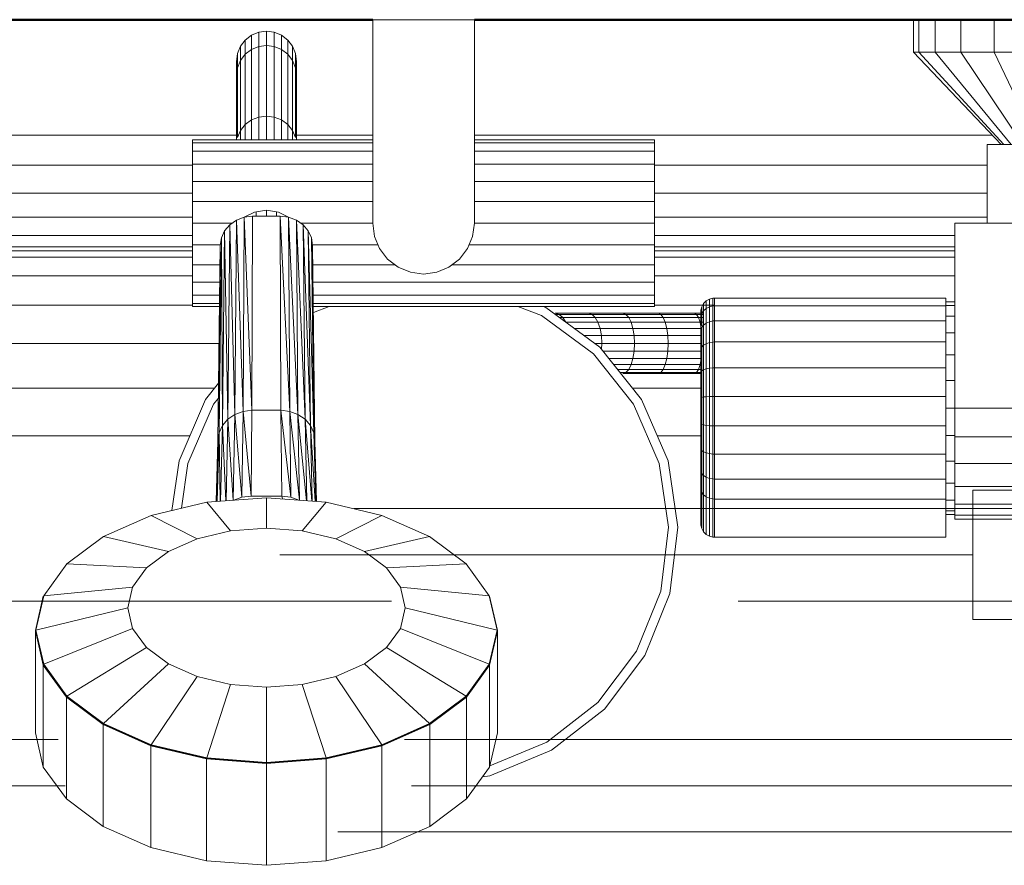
# Model space of a CAD drawing. Header units: millimetres. Extents: x 26623 to 48924, y 4737 to 39091.
# Tile 84 of 91: x 39600 to 39813, y 37325 to 37508. Entities that reach past the tile are written whole.
import ezdxf

# ---------------------------------------------------------------- set-up
doc = ezdxf.new("R2010")
doc.units = ezdxf.units.MM
doc.linetypes.add('ADSK_Штриховая_ш3 п1_5', pattern=[225, 150, -75])
for name, color, linetype, lineweight in [('A-DETL-____-MBND', 5, 'ADSK_Штриховая_ш3 п1_5', 20), ('A-PART-____-MCUT', 2, 'Continuous', 50), ('A-PART-____-OTLN', 2, 'Continuous', 20), ('A-WALL-____-MCUT', 113, 'Continuous', 50), ('A-WALL-____-OTLN', 113, 'Continuous', 20), ('M-EQPM-____-OTLN', 50, 'Continuous', 20)]:
    doc.layers.add(name, color=color, linetype=linetype, lineweight=lineweight)

# ---------------------------------------------------------------- blocks, each defined once
blk = doc.blocks.new('Прямая форма - Masonry Block - Structural-612305-В_Этаж 03_Водопровод')
at = {"layer": 'A-WALL-____-MCUT', "color": 9}
for p, q in [((3360, -400), (3453, -400)), ((3475, -400), (4080, -400))]:
    blk.add_line(p, q, dxfattribs=at)
blk = doc.blocks.new('Прямая форма - SW - 004-612307-В_Этаж 03_Водопровод')
blk.add_blockref('Прямая форма - Masonry Block - Structural-612305-В_Этаж 03_Водопровод', (0, 0))
blk = doc.blocks.new('Family - Masonry Block - Structural-612315-В_Этаж 03_Водопровод')
at = {"layer": 'A-PART-____-MCUT', "color": 9}
for p, q in [((3360, -400), (3453, -400)), ((3475, -400), (4080, -400))]:
    blk.add_line(p, q, dxfattribs=at)
blk = doc.blocks.new('Прямая форма - V line-612403-В_Этаж 03_Водопровод')
at = {"layer": 'M-EQPM-____-OTLN', "color": 253}
for p, q in [((-177, 450), (-155, 450)), ((-177, 450), (-177, 406)), ((-155, 450), (-155, 406)), ((-60, 450), (-60, 443)), ((-58.81, 450), (-58.81, 443)), ((-55.31, 450), (-55.31, 443)), ((-49.75, 450), (-49.75, 443)), ((-42.5, 450), (-42.5, 443)), ((-201.68, 447.28), (-200, 447.51)), ((-200, 447.51), (-198.32, 447.28)), ((-200, 447.51), (-200, 444.43)), ((-205.63, 444.25), (-204.6, 445.6)), ((-204.6, 445.6), (-203.25, 446.63)), ((-204.6, 442.53), (-204.6, 445.6)), ((-203.25, 446.63), (-201.68, 447.28)), ((-203.25, 446.63), (-203.25, 443.57)), ((-201.68, 447.28), (-201.68, 444.21)), ((-198.32, 444.21), (-198.32, 447.28)), ((-198.32, 447.28), (-196.75, 446.63)), ((-196.75, 443.57), (-196.75, 446.63)), ((-196.75, 446.63), (-195.4, 445.6)), ((-195.4, 445.6), (-194.37, 444.25)), ((-195.4, 442.53), (-195.4, 445.6)), ((-206.28, 442.68), (-205.63, 444.25)), ((-205.63, 441.19), (-205.63, 444.25)), ((-204.6, 442.53), (-203.25, 443.57)), ((-203.25, 443.57), (-201.68, 444.21)), ((-203.25, 443.57), (-203.25, 428.32)), ((-201.68, 444.21), (-200, 444.43)), ((-201.68, 444.21), (-201.68, 428.95)), ((-200, 444.43), (-198.32, 444.21)), ((-200, 444.43), (-200, 429.16)), ((-198.32, 428.95), (-198.32, 444.21)), ((-198.32, 444.21), (-196.75, 443.57)), ((-196.75, 428.32), (-196.75, 443.57)), ((-196.75, 443.57), (-195.4, 442.53)), ((-194.37, 444.25), (-193.72, 442.68)), ((-194.37, 441.19), (-194.37, 444.25)), ((-206.5, 441), (-206.28, 442.68)), ((-206.28, 439.63), (-206.28, 442.68)), ((-206.28, 439.63), (-205.63, 441.19)), ((-205.63, 441.19), (-204.6, 442.53)), ((-205.63, 426.03), (-205.63, 441.19)), ((-204.6, 427.33), (-204.6, 442.53)), ((-195.4, 442.53), (-194.37, 441.19)), ((-195.4, 427.33), (-195.4, 442.53)), ((-194.37, 441.19), (-193.72, 439.63)), ((-194.37, 426.03), (-194.37, 441.19)), ((-193.72, 442.68), (-193.5, 441)), ((-193.72, 439.63), (-193.72, 442.68)), ((-58.81, 443), (-60, 443)), ((-60, 443), (-41, 423)), ((-55.31, 443), (-58.81, 443)), ((-58.81, 443), (-40.45, 423)), ((-49.75, 443), (-55.31, 443)), ((-55.31, 443), (-38.86, 423)), ((-42.5, 443), (-49.75, 443)), ((-49.75, 443), (-36.31, 423)), ((-34.06, 443), (-42.5, 443)), ((-42.5, 443), (-33, 423)), ((-206.32, 439.63), (-206.5, 441)), ((-206.5, 441), (-206.5, 437.95)), ((-206.5, 437.95), (-206.5, 441)), ((-206.5, 437.95), (-206.28, 439.63)), ((-206.28, 424.52), (-206.28, 439.63)), ((-193.72, 439.63), (-193.5, 437.95)), ((-193.72, 424.52), (-193.72, 439.63)), ((-193.5, 441), (-193.68, 439.63)), ((-193.5, 441), (-193.5, 437.95)), ((-193.5, 437.95), (-193.5, 441)), ((-206.5, 424), (-206.5, 437.95)), ((-193.5, 424), (-193.5, 437.95)), ((-204.6, 427.33), (-203.25, 428.32)), ((-203.25, 428.32), (-201.68, 428.95)), ((-203.25, 428.32), (-203.25, 424)), ((-201.68, 428.95), (-200, 429.16)), ((-201.68, 428.95), (-201.68, 424)), ((-200, 429.16), (-198.32, 428.95)), ((-200, 429.16), (-200, 424)), ((-198.32, 424), (-198.32, 428.95)), ((-198.32, 428.95), (-196.75, 428.32)), ((-196.75, 424), (-196.75, 428.32)), ((-196.75, 428.32), (-195.4, 427.33)), ((-205.63, 426.03), (-204.6, 427.33)), ((-204.6, 427.33), (-204.6, 424)), ((-195.4, 427.33), (-194.37, 426.03)), ((-195.4, 427.33), (-195.4, 424)), ((-295, 425), (-206.5, 425)), ((-206.28, 424.52), (-205.63, 426.03)), ((-205.63, 426.03), (-205.63, 424)), ((-194.37, 426.03), (-193.72, 424.52)), ((-194.37, 426.03), (-194.37, 424)), ((-193.5, 425), (-177, 425)), ((-155, 425), (-42.9, 425)), ((-216, 424), (-177, 424)), ((-216, 424), (-216, 423.39)), ((-216, 423.39), (-177, 423.39)), ((-216, 423.39), (-216, 421.59)), ((-155, 424), (-116, 424)), ((-155, 423.39), (-116, 423.39)), ((-116, 424), (-116, 423.39)), ((-116, 423.39), (-116, 421.59)), ((-44, 423), (-34.5, 423)), ((-44, 406), (-44, 423)), ((-216, 421.59), (-216, 418.73)), ((-177, 421.59), (-216, 421.59)), ((-116, 421.59), (-155, 421.59)), ((-116, 421.59), (-116, 418.73)), ((-301.47, 418.53), (-216, 418.53)), ((-216, 418.73), (-177, 418.73)), ((-216, 418.73), (-216, 415)), ((-155, 418.73), (-116, 418.73)), ((-116, 418.73), (-116, 415)), ((-116, 418.53), (-44, 418.53)), ((-177, 415), (-216, 415)), ((-216, 415), (-216, 410.66)), ((-155, 415), (-116, 415)), ((-116, 415), (-116, 410.66)), ((-307.5, 412.5), (-216, 412.5)), ((-116, 412.5), (-44, 412.5)), ((-177, 410.66), (-216, 410.66)), ((-216, 410.66), (-216, 406)), ((-155, 410.66), (-116, 410.66)), ((-116, 410.66), (-116, 406)), ((-312.68, 407.32), (-216, 407.32)), ((-206.5, 406.67), (-204.81, 407.3)), ((-204.81, 407.3), (-206.5, 406.67)), ((-205.05, 365.3), (-204.81, 407.3)), ((-204.81, 407.3), (-205.05, 365.3)), ((-204.81, 407.33), (-202.59, 408.41)), ((-204.81, 407.3), (-203, 407.52)), ((-203, 407.52), (-204.81, 407.3)), ((-203.15, 365.53), (-204.81, 407.3)), ((-204.81, 407.3), (-203.15, 365.53)), ((-203.15, 365.53), (-203, 407.52)), ((-203, 407.52), (-203.15, 365.53)), ((-203, 407.52), (-197, 407.52)), ((-203, 407.52), (-197, 407.52)), ((-202.59, 408.41), (-200, 408.81)), ((-202.2, 407.52), (-202.2, 408.47)), ((-200, 408.81), (-197.41, 408.41)), ((-200, 407.52), (-200, 408.81)), ((-197.8, 407.52), (-197.8, 408.47)), ((-197.41, 408.41), (-195.19, 407.33)), ((-196.85, 365.53), (-197, 407.52)), ((-197, 407.52), (-195.19, 407.3)), ((-196.85, 365.53), (-197, 407.52)), ((-194.95, 365.3), (-197, 407.52)), ((-195.19, 407.3), (-197, 407.52)), ((-197, 407.52), (-194.95, 365.3)), ((-195.19, 407.3), (-193.5, 406.67)), ((-194.95, 365.3), (-195.19, 407.3)), ((-193.17, 364.64), (-195.19, 407.3)), ((-195.19, 407.3), (-194.95, 365.3)), ((-193.5, 406.67), (-195.19, 407.3)), ((-195.19, 407.3), (-193.17, 364.64)), ((-116, 407.32), (-44, 407.32)), ((-216, 406), (-207.46, 406)), ((-216, 401.34), (-216, 406)), ((-207.95, 405.66), (-209.06, 404.34)), ((-207.95, 405.66), (-209.06, 404.34)), ((-208.35, 363.6), (-207.95, 405.66)), ((-207.95, 405.66), (-208.35, 363.6)), ((-207.95, 405.66), (-206.5, 406.67)), ((-206.5, 406.67), (-207.95, 405.66)), ((-206.82, 364.64), (-207.95, 405.66)), ((-207.95, 405.66), (-206.82, 364.64)), ((-206.82, 364.64), (-206.5, 406.67)), ((-206.5, 406.67), (-206.82, 364.64)), ((-205.05, 365.3), (-206.5, 406.67)), ((-206.5, 406.67), (-205.05, 365.3)), ((-193.5, 406.67), (-192.05, 405.66)), ((-193.17, 364.64), (-193.5, 406.67)), ((-191.65, 363.6), (-193.5, 406.67)), ((-193.5, 406.67), (-193.17, 364.64)), ((-192.05, 405.66), (-193.5, 406.67)), ((-193.5, 406.67), (-191.65, 363.6)), ((-177, 406), (-192.54, 406)), ((-192.05, 405.66), (-190.94, 404.34)), ((-191.65, 363.6), (-192.05, 405.66)), ((-190.48, 362.23), (-192.05, 405.66)), ((-192.05, 405.66), (-191.65, 363.6)), ((-190.94, 404.34), (-192.05, 405.66)), ((-192.05, 405.66), (-190.48, 362.23)), ((-177, 406), (-176.63, 403.15)), ((-155.37, 403.15), (-155, 406)), ((-155, 406), (-116, 406)), ((-116, 406), (-116, 401.34)), ((151, 406), (-51, 406)), ((-51, 406), (-51, 366)), ((-316.65, 403.35), (-216, 403.35)), ((-209.76, 402.81), (-210.25, 360.64)), ((-210.25, 360.64), (-209.76, 402.81)), ((-209.76, 402.81), (-210, 401.17)), ((-209.76, 402.81), (-210, 401.17)), ((-209.76, 402.81), (-209.06, 404.34)), ((-209.06, 404.34), (-209.76, 402.81)), ((-209.52, 362.23), (-209.76, 402.81)), ((-209.76, 402.81), (-209.52, 362.23)), ((-209.52, 362.23), (-209.06, 404.34)), ((-209.06, 404.34), (-209.52, 362.23)), ((-208.35, 363.6), (-209.06, 404.34)), ((-209.06, 404.34), (-208.35, 363.6)), ((-190.94, 404.34), (-190.24, 402.81)), ((-190.48, 362.23), (-190.94, 404.34)), ((-189.75, 360.64), (-190.94, 404.34)), ((-190.94, 404.34), (-190.48, 362.23)), ((-190.24, 402.81), (-190.94, 404.34)), ((-190.94, 404.34), (-189.75, 360.64)), ((-190, 401.17), (-190.24, 402.81)), ((-189.75, 360.64), (-190.24, 402.81)), ((-189.5, 358.93), (-190.24, 402.81)), ((-190.24, 402.81), (-189.75, 360.64)), ((-190, 401.17), (-190.24, 402.81)), ((-190.24, 402.81), (-189.5, 358.93)), ((-176.63, 403.15), (-175.53, 400.5)), ((-156.47, 400.5), (-155.37, 403.15)), ((-116, 403.35), (-51, 403.35)), ((-216, 400.85), (-319.15, 400.85)), ((-216, 397), (-216, 401.34)), ((-216, 401.34), (-209.98, 401.34)), ((-210.5, 358.93), (-210, 401.17)), ((-210, 401.17), (-210.5, 358.93)), ((-210.25, 360.64), (-210, 401.17)), ((-210, 401.17), (-210.25, 360.64)), ((-190.02, 401.34), (-175.87, 401.34)), ((-189.5, 358.93), (-190, 401.17)), ((-190, 401.17), (-189.5, 358.93)), ((-116, 401.34), (-156.13, 401.34)), ((-116, 401.34), (-116, 397)), ((-51, 400.85), (-116, 400.85)), ((-321.36, 398.64), (-216, 398.64)), ((-216, 400), (-320, 400)), ((-175.53, 400.5), (-173.78, 398.22)), ((-158.22, 398.22), (-156.47, 400.5)), ((-51, 400), (-116, 400)), ((-116, 398.64), (-51, 398.64)), ((-216, 393.27), (-216, 397)), ((-216, 397), (-210.03, 397)), ((-189.95, 397), (-172.19, 397)), ((-173.78, 398.22), (-171.5, 396.47)), ((-171.5, 396.47), (-168.85, 395.37)), ((-163.15, 395.37), (-160.5, 396.47)), ((-160.5, 396.47), (-158.22, 398.22)), ((-116, 397), (-159.81, 397)), ((-116, 393.27), (-116, 397)), ((-325.36, 394.64), (-216, 394.64)), ((-168.85, 395.37), (-166, 395)), ((-166, 395), (-163.15, 395.37)), ((-116, 394.64), (-51, 394.64)), ((-216, 390.41), (-216, 393.27)), ((-210.05, 393.27), (-216, 393.27)), ((-116, 393.27), (-189.91, 393.27)), ((-116, 390.41), (-116, 393.27)), ((-216, 388.61), (-216, 390.41)), ((-210.07, 390.41), (-216, 390.41)), ((-116, 390.41), (-189.87, 390.41)), ((-116, 388.61), (-116, 390.41)), ((-216, 388.28), (-331.72, 388.28)), ((-216, 388), (-216, 388.61)), ((-210.08, 388.61), (-216, 388.61)), ((-210.08, 388), (-216, 388)), ((-116, 388.61), (-189.85, 388.61)), ((-116, 388), (-189.84, 388)), ((-186.39, 388), (-189.83, 386.67)), ((-140.47, 386.01), (-145.61, 388)), ((-140.13, 388), (-139.51, 387.76)), ((-116, 388), (-116, 388.61)), ((-103, 388.28), (-116, 388.28)), ((-105.97, 387.18), (-105.77, 387.94)), ((-105.97, 387.18), (-105.77, 387.94)), ((-105.77, 387.94), (-105.38, 388.61)), ((-105.77, 387.94), (-105.38, 388.61)), ((-105.77, 386.39), (-105.77, 387.94)), ((-105.77, 387.94), (-105.77, 386.39)), ((-105.38, 388.61), (-104.83, 389.17)), ((-105.38, 388.61), (-104.83, 389.17)), ((-105.38, 387.02), (-105.38, 388.61)), ((-105.38, 388.61), (-105.38, 387.02)), ((-104.83, 389.17), (-104.15, 389.56)), ((-104.83, 389.17), (-104.15, 389.56)), ((-104.83, 387.53), (-104.83, 389.17)), ((-104.83, 389.17), (-104.83, 387.53)), ((-104.83, 387.53), (-104.15, 387.9)), ((-104.15, 389.56), (-103.39, 389.76)), ((-104.15, 389.56), (-103.39, 389.76)), ((-104.15, 387.9), (-104.15, 389.56)), ((-104.15, 389.56), (-104.15, 387.9)), ((-104.15, 387.9), (-103.39, 388.09)), ((-104.15, 387.9), (-104.15, 384.69)), ((-103.39, 389.76), (-103, 389.79)), ((-103.39, 389.76), (-103, 389.79)), ((-103.39, 388.09), (-103.39, 389.76)), ((-103.39, 389.76), (-103.39, 388.09)), ((-103.39, 388.09), (-103, 388.11)), ((-103.39, 388.09), (-103, 388.11)), ((-103.39, 388.09), (-103.39, 384.85)), ((-103, 389.79), (-53, 389.79)), ((-103, 389.79), (-103, 388.11)), ((-103, 388.11), (-53, 388.11)), ((-103, 388.11), (-103, 384.87)), ((-53, 389.79), (-53, 388.11)), ((-53, 389), (-51, 389)), ((-53, 388.22), (-51, 388.22)), ((-53, 388.11), (-53, 384.87)), ((-129.24, 377.74), (-140.47, 386.01)), ((-139.51, 387.76), (-127.85, 379.18)), ((-130.29, 386.5), (-137.5, 386.5)), ((-137.5, 386.5), (-136.66, 386.28)), ((-137.5, 386.28), (-136.66, 386.28)), ((-136.66, 386.28), (-129.54, 386.28)), ((-136.66, 386.28), (-135.87, 385.63)), ((-122.84, 386.5), (-130.29, 386.5)), ((-130.29, 386.5), (-129.54, 386.28)), ((-129.54, 386.28), (-122.19, 386.28)), ((-129.54, 386.28), (-128.85, 385.63)), ((-115.18, 386.5), (-122.84, 386.5)), ((-122.84, 386.5), (-122.19, 386.28)), ((-122.19, 386.28), (-114.64, 386.28)), ((-122.19, 386.28), (-121.59, 385.63)), ((-107.35, 386.5), (-115.18, 386.5)), ((-115.18, 386.5), (-114.64, 386.28)), ((-114.64, 386.28), (-106.92, 386.28)), ((-114.64, 386.28), (-114.13, 385.63)), ((-105.38, 386.5), (-107.35, 386.5)), ((-107.35, 386.5), (-106.92, 386.28)), ((-106.92, 386.28), (-105.38, 386.28)), ((-106.92, 386.28), (-106.51, 385.63)), ((-106, 386.79), (-105.97, 387.18)), ((-106, 386.79), (-105.97, 387.18)), ((-106, 385.32), (-106, 386.79)), ((-106, 386.79), (-106, 385.32)), ((-106, 385.32), (-105.97, 385.68)), ((-106, 385.32), (-105.97, 385.68)), ((-105.97, 385.68), (-105.97, 387.18)), ((-105.97, 387.18), (-105.97, 385.68)), ((-105.97, 385.68), (-105.77, 386.39)), ((-105.97, 385.68), (-105.77, 386.39)), ((-105.97, 382.8), (-105.97, 385.68)), ((-105.97, 385.68), (-105.97, 382.8)), ((-105.77, 386.39), (-105.38, 387.02)), ((-105.77, 386.39), (-105.38, 387.02)), ((-105.77, 383.8), (-105.77, 386.39)), ((-105.77, 386.39), (-105.77, 383.8)), ((-105.38, 387.02), (-104.83, 387.53)), ((-105.38, 387.02), (-105.38, 383.94)), ((-104.83, 387.53), (-104.83, 384.38)), ((-53, 385.92), (-51, 385.92)), ((-136.62, 385.63), (-135.87, 385.63)), ((-135.87, 385.63), (-128.85, 385.63)), ((-135.87, 385.63), (-135.2, 384.6)), ((-135.2, 384.6), (-128.25, 384.6)), ((-128.85, 385.63), (-121.59, 385.63)), ((-128.85, 385.63), (-128.25, 384.6)), ((-128.25, 384.6), (-121.08, 384.6)), ((-128.25, 384.6), (-127.8, 383.25)), ((-121.59, 385.63), (-114.13, 385.63)), ((-121.59, 385.63), (-121.08, 384.6)), ((-121.08, 384.6), (-113.7, 384.6)), ((-121.08, 384.6), (-120.68, 383.25)), ((-114.13, 385.63), (-106.51, 385.63)), ((-114.13, 385.63), (-113.7, 384.6)), ((-113.7, 384.6), (-106.16, 384.6)), ((-113.7, 384.6), (-113.37, 383.25)), ((-106.51, 385.63), (-105.38, 385.63)), ((-106.51, 385.63), (-106.16, 384.6)), ((-106.16, 384.6), (-105.38, 384.6)), ((-106.16, 384.6), (-105.89, 383.25)), ((-106, 382.49), (-106, 385.32)), ((-106, 385.32), (-106, 382.49)), ((-105.77, 383.4), (-105.38, 383.94)), ((-105.38, 383.94), (-104.83, 384.38)), ((-105.38, 383.94), (-105.38, 379.6)), ((-104.83, 384.38), (-104.15, 384.69)), ((-104.83, 384.38), (-104.83, 379.93)), ((-104.15, 384.69), (-103.39, 384.85)), ((-104.15, 384.69), (-104.15, 380.17)), ((-103.39, 384.85), (-103, 384.87)), ((-103.39, 384.85), (-103.39, 380.29)), ((-103, 384.87), (-53, 384.87)), ((-103, 384.87), (-103, 380.3)), ((-53, 384.87), (-53, 380.3)), ((-133.38, 383.25), (-127.8, 383.25)), ((-131.25, 381.68), (-127.51, 381.68)), ((-127.8, 383.25), (-120.68, 383.25)), ((-127.8, 383.25), (-127.51, 381.68)), ((-127.51, 381.68), (-120.43, 381.68)), ((-127.51, 381.68), (-127.41, 380)), ((-120.68, 383.25), (-113.37, 383.25)), ((-120.68, 383.25), (-120.43, 381.68)), ((-120.43, 381.68), (-113.16, 381.68)), ((-120.43, 381.68), (-120.35, 380)), ((-113.37, 383.25), (-105.89, 383.25)), ((-113.37, 383.25), (-113.16, 381.68)), ((-113.16, 381.68), (-105.77, 381.68)), ((-113.16, 381.68), (-113.09, 380)), ((-106, 382.49), (-105.97, 382.8)), ((-106, 382.49), (-105.97, 382.8)), ((-106, 378.5), (-106, 382.49)), ((-106, 382.49), (-106, 378.5)), ((-105.97, 382.8), (-105.77, 383.4)), ((-105.97, 382.8), (-105.77, 383.4)), ((-105.97, 378.73), (-105.97, 382.8)), ((-105.97, 382.8), (-105.97, 378.73)), ((-105.89, 383.25), (-105.77, 382.1)), ((-105.77, 383.4), (-105.77, 379.19)), ((-53, 382.26), (-51, 382.26)), ((-210.25, 380), (-331.31, 380)), ((-128.97, 380), (-127.41, 380)), ((-127.41, 380), (-127.48, 378.72)), ((-127.41, 380), (-120.35, 380)), ((-120.35, 380), (-120.43, 378.32)), ((-120.35, 380), (-113.09, 380)), ((-113.09, 380), (-113.16, 378.32)), ((-113.09, 380), (-105.77, 380)), ((-105.77, 379.19), (-105.38, 379.6)), ((-105.38, 379.6), (-104.83, 379.93)), ((-105.38, 379.6), (-105.38, 374.29)), ((-104.83, 379.93), (-104.15, 380.17)), ((-104.83, 379.93), (-104.83, 374.5)), ((-104.15, 380.17), (-103.39, 380.29)), ((-104.15, 380.17), (-104.15, 374.64)), ((-103.39, 380.29), (-103, 380.3)), ((-103.39, 380.29), (-103.39, 374.71)), ((-103, 380.3), (-53, 380.3)), ((-103, 380.3), (-103, 374.72)), ((-53, 380.3), (-53, 374.72)), ((-120.55, 366.83), (-129.24, 377.74)), ((-127.85, 379.18), (-118.84, 367.86)), ((-127.17, 378.32), (-120.43, 378.32)), ((-120.43, 378.32), (-120.68, 376.75)), ((-120.43, 378.32), (-113.16, 378.32)), ((-113.16, 378.32), (-113.37, 376.75)), ((-113.16, 378.32), (-105.77, 378.32)), ((-106, 378.5), (-105.97, 378.73)), ((-106, 378.5), (-105.97, 378.73)), ((-106, 373.62), (-106, 378.5)), ((-106, 378.5), (-106, 373.62)), ((-105.97, 378.73), (-105.77, 379.19)), ((-105.97, 378.73), (-105.77, 379.19)), ((-105.97, 373.77), (-105.97, 378.73)), ((-105.97, 378.73), (-105.97, 373.77)), ((-105.77, 377.9), (-105.89, 376.75)), ((-105.77, 379.19), (-105.77, 374.04)), ((-53, 377.5), (-51, 377.5)), ((-125.92, 376.75), (-120.68, 376.75)), ((-124.85, 375.4), (-121.08, 375.4)), ((-121.08, 375.4), (-121.59, 374.37)), ((-120.68, 376.75), (-121.08, 375.4)), ((-121.08, 375.4), (-113.7, 375.4)), ((-120.68, 376.75), (-113.37, 376.75)), ((-113.7, 375.4), (-114.13, 374.37)), ((-113.37, 376.75), (-113.7, 375.4)), ((-113.7, 375.4), (-106.16, 375.4)), ((-113.37, 376.75), (-105.89, 376.75)), ((-106.16, 375.4), (-106.51, 374.37)), ((-105.89, 376.75), (-106.16, 375.4)), ((-124.02, 374.37), (-121.59, 374.37)), ((-123.51, 373.72), (-122.19, 373.72)), ((-122.19, 373.72), (-122.84, 373.5)), ((-122.84, 373.5), (-115.18, 373.5)), ((-121.59, 374.37), (-122.19, 373.72)), ((-122.19, 373.72), (-114.64, 373.72)), ((-121.59, 374.37), (-114.13, 374.37)), ((-114.64, 373.72), (-115.18, 373.5)), ((-115.18, 373.5), (-107.35, 373.5)), ((-114.13, 374.37), (-114.64, 373.72)), ((-114.64, 373.72), (-106.92, 373.72)), ((-114.13, 374.37), (-106.51, 374.37)), ((-106.92, 373.72), (-107.35, 373.5)), ((-107.35, 373.5), (-105.77, 373.5)), ((-106.51, 374.37), (-106.92, 373.72)), ((-106.92, 373.72), (-105.77, 373.72)), ((-106.51, 374.37), (-105.77, 374.37)), ((-106, 373.62), (-105.97, 373.77)), ((-106, 373.62), (-105.97, 373.77)), ((-106, 368.21), (-106, 373.62)), ((-106, 373.62), (-106, 368.21)), ((-105.97, 373.77), (-105.77, 374.04)), ((-105.97, 373.77), (-105.77, 374.04)), ((-105.97, 368.25), (-105.97, 373.77)), ((-105.97, 373.77), (-105.97, 368.25)), ((-105.77, 374.04), (-105.38, 374.29)), ((-105.77, 374.04), (-105.77, 368.33)), ((-105.38, 374.29), (-104.83, 374.5)), ((-105.38, 374.29), (-105.38, 368.41)), ((-104.83, 374.5), (-104.15, 374.64)), ((-104.83, 374.5), (-104.83, 368.46)), ((-104.15, 374.64), (-103.39, 374.71)), ((-104.15, 374.64), (-104.15, 368.51)), ((-103.39, 374.71), (-103, 374.72)), ((-103.39, 374.71), (-103.39, 368.53)), ((-103, 374.72), (-53, 374.72)), ((-103, 374.72), (-103, 368.53)), ((-53, 374.72), (-53, 368.53)), ((-213.16, 367.86), (-210.35, 371.38)), ((-53, 371.95), (-51, 371.95)), ((-211.17, 370.35), (-330.68, 370.35)), ((-105.77, 370.35), (-120.83, 370.35)), ((-218.91, 354.58), (-213.16, 367.86)), ((-211.45, 366.83), (-216.99, 354.03)), ((-210.39, 368.15), (-211.45, 366.83)), ((-115.01, 354.03), (-120.55, 366.83)), ((-118.84, 367.86), (-113.09, 354.58)), ((-106, 368.21), (-105.97, 368.25)), ((-106, 368.21), (-105.97, 368.25)), ((-106, 362.64), (-106, 368.21)), ((-106, 368.21), (-106, 362.64)), ((-105.97, 368.25), (-105.77, 368.33)), ((-105.97, 368.25), (-105.77, 368.33)), ((-105.97, 362.58), (-105.97, 368.25)), ((-105.97, 368.25), (-105.97, 362.58)), ((-105.77, 368.33), (-105.38, 368.41)), ((-105.77, 368.33), (-105.77, 362.46)), ((-105.38, 368.41), (-104.83, 368.46)), ((-105.38, 368.41), (-105.38, 362.35)), ((-104.83, 368.46), (-104.15, 368.51)), ((-104.83, 368.46), (-104.83, 362.26)), ((-104.15, 368.51), (-103.39, 368.53)), ((-104.15, 368.51), (-104.15, 362.2)), ((-103.39, 368.53), (-103, 368.53)), ((-103.39, 368.53), (-103.39, 362.16)), ((-103, 368.53), (-53, 368.53)), ((-103, 368.53), (-103, 362.16)), ((-53, 368.53), (-53, 362.16)), ((-206.82, 364.64), (-208.35, 363.6)), ((-208.35, 363.6), (-206.82, 364.64)), ((-207.17, 346.07), (-206.82, 364.64)), ((-206.82, 364.64), (-207.17, 346.07)), ((-205.05, 365.3), (-206.82, 364.64)), ((-206.82, 364.64), (-205.05, 365.3)), ((-205.3, 346.71), (-206.82, 364.64)), ((-206.82, 364.64), (-205.3, 346.71)), ((-205.3, 346.71), (-205.05, 365.3)), ((-205.05, 365.3), (-205.3, 346.71)), ((-203.15, 365.53), (-205.05, 365.3)), ((-205.05, 365.3), (-203.15, 365.53)), ((-203.31, 346.94), (-205.05, 365.3)), ((-205.05, 365.3), (-203.31, 346.94)), ((-203.31, 346.94), (-203.15, 365.53)), ((-203.15, 365.53), (-203.31, 346.94)), ((-203.15, 365.53), (-196.85, 365.53)), ((-203.15, 365.53), (-196.85, 365.53)), ((-196.69, 346.94), (-196.85, 365.53)), ((-196.69, 346.94), (-196.85, 365.53)), ((-194.7, 346.71), (-196.85, 365.53)), ((-194.95, 365.3), (-196.85, 365.53)), ((-196.85, 365.53), (-194.7, 346.71)), ((-196.85, 365.53), (-194.95, 365.3)), ((-194.7, 346.71), (-194.95, 365.3)), ((-192.84, 346.08), (-194.95, 365.3)), ((-193.17, 364.64), (-194.95, 365.3)), ((-194.95, 365.3), (-192.84, 346.08)), ((-194.95, 365.3), (-194.7, 346.71)), ((-194.95, 365.3), (-193.17, 364.64)), ((-192.83, 346.07), (-193.17, 364.64)), ((-191.33, 345.96), (-193.17, 364.64)), ((-191.65, 363.6), (-193.17, 364.64)), ((-193.17, 364.64), (-191.33, 345.96)), ((-193.17, 364.64), (-192.83, 346.07)), ((-193.17, 364.64), (-191.65, 363.6)), ((-53, 366), (-51, 366)), ((-51, 366), (151, 366)), ((-51, 359.79), (-51, 366)), ((-208.35, 363.6), (-209.52, 362.23)), ((-209.52, 362.23), (-208.35, 363.6)), ((-208.74, 345.96), (-208.35, 363.6)), ((-208.35, 363.6), (-208.74, 345.96)), ((-207.17, 346.07), (-208.35, 363.6)), ((-208.35, 363.6), (-207.17, 346.07)), ((-191.26, 345.96), (-191.65, 363.6)), ((-190.2, 345.88), (-191.65, 363.6)), ((-190.48, 362.23), (-191.65, 363.6)), ((-191.65, 363.6), (-190.2, 345.88)), ((-191.65, 363.6), (-191.26, 345.96)), ((-191.65, 363.6), (-190.48, 362.23)), ((-105.97, 362.58), (-106, 362.64)), ((-106, 362.64), (-106, 357.31)), ((-106, 357.31), (-106, 362.64)), ((-106, 362.64), (-105.97, 362.58)), ((-105.77, 362.46), (-105.97, 362.58)), ((-105.97, 362.58), (-105.97, 357.15)), ((-105.97, 357.15), (-105.97, 362.58)), ((-105.97, 362.58), (-105.77, 362.46)), ((-105.38, 362.35), (-105.77, 362.46)), ((-105.77, 362.46), (-105.77, 356.83)), ((-104.83, 362.26), (-105.38, 362.35)), ((-105.38, 362.35), (-105.38, 356.55)), ((-104.15, 362.2), (-104.83, 362.26)), ((-104.83, 362.26), (-104.83, 356.32)), ((-210.25, 360.64), (-210.66, 345.81)), ((-210.66, 345.81), (-210.25, 360.64)), ((-210.25, 360.64), (-210.5, 358.93)), ((-210.5, 358.93), (-210.25, 360.64)), ((-210.03, 345.86), (-210.25, 360.64)), ((-210.25, 360.64), (-210.03, 345.86)), ((-209.52, 362.23), (-210.24, 360.67)), ((-210.24, 360.67), (-209.52, 362.23)), ((-209.93, 345.87), (-209.52, 362.23)), ((-209.52, 362.23), (-209.93, 345.87)), ((-208.81, 345.95), (-209.52, 362.23)), ((-209.52, 362.23), (-208.81, 345.95)), ((-190.07, 345.87), (-190.48, 362.23)), ((-189.48, 345.82), (-190.48, 362.23)), ((-189.76, 360.67), (-190.48, 362.23)), ((-190.48, 362.23), (-189.48, 345.82)), ((-190.48, 362.23), (-190.07, 345.87)), ((-190.48, 362.23), (-189.76, 360.67)), ((-189.34, 345.81), (-189.75, 360.64)), ((-189.19, 345.8), (-189.75, 360.64)), ((-189.5, 358.93), (-189.75, 360.64)), ((-189.75, 360.64), (-189.19, 345.8)), ((-189.75, 360.64), (-189.34, 345.81)), ((-189.75, 360.64), (-189.5, 358.93)), ((-103.39, 362.16), (-104.15, 362.2)), ((-104.15, 362.2), (-104.15, 356.15)), ((-103, 362.16), (-103.39, 362.16)), ((-103.39, 362.16), (-103.39, 356.07)), ((-53, 362.16), (-103, 362.16)), ((-103, 362.16), (-103, 356.06)), ((-53, 362.16), (-53, 356.06)), ((-216.56, 360), (-330, 360)), ((-216.56, 360), (-330, 360)), ((-210.87, 345.8), (-210.5, 358.93)), ((-210.5, 358.93), (-210.87, 345.8)), ((-210.7, 345.81), (-210.5, 358.93)), ((-210.5, 358.93), (-210.7, 345.81)), ((-189.13, 345.8), (-189.5, 358.93)), ((-189.5, 358.93), (-189.13, 345.8)), ((-105.77, 360), (-115.44, 360)), ((-105.77, 360), (-115.44, 360)), ((-53, 360.05), (-51, 360.05)), ((-51, 354), (-51, 359.79)), ((-51, 359.79), (151, 359.79)), ((-106, 357.31), (-105.97, 357.15)), ((-106, 357.31), (-106, 352.59)), ((-106, 352.59), (-106, 357.31)), ((-106, 357.31), (-105.97, 357.15)), ((-105.97, 357.15), (-105.77, 356.83)), ((-105.97, 357.15), (-105.97, 352.34)), ((-105.97, 352.34), (-105.97, 357.15)), ((-105.97, 357.15), (-105.77, 356.83)), ((-105.77, 356.83), (-105.38, 356.55)), ((-105.77, 356.83), (-105.77, 351.85)), ((-105.38, 356.55), (-104.83, 356.32)), ((-105.38, 356.55), (-105.38, 351.41)), ((-104.83, 356.32), (-104.15, 356.15)), ((-104.83, 356.32), (-104.83, 351.06)), ((-104.15, 356.15), (-103.39, 356.07)), ((-104.15, 356.15), (-104.15, 350.8)), ((-103.39, 356.07), (-103, 356.06)), ((-103.39, 356.07), (-103.39, 350.67)), ((-103, 356.06), (-53, 356.06)), ((-103, 356.06), (-103, 350.66)), ((-53, 356.06), (-53, 350.66)), ((-220.47, 343.85), (-218.91, 354.58)), ((-216.99, 354.03), (-218.4, 344.34)), ((-113, 340.23), (-115.01, 354.03)), ((-113.09, 354.58), (-111, 340.25)), ((-53, 354.5), (-51, 354.5)), ((-51, 349.03), (-51, 354)), ((151, 354), (-51, 354)), ((-106, 352.59), (-105.97, 352.34)), ((-106, 352.59), (-106, 348.68)), ((-106, 348.68), (-106, 352.59)), ((-106, 352.59), (-105.97, 352.34)), ((-105.97, 352.34), (-105.77, 351.85)), ((-105.97, 352.34), (-105.97, 348.38)), ((-105.97, 348.38), (-105.97, 352.34)), ((-105.97, 352.34), (-105.77, 351.85)), ((-105.77, 351.85), (-105.38, 351.41)), ((-105.77, 351.85), (-105.77, 347.79)), ((-105.38, 351.41), (-104.83, 351.06)), ((-105.38, 351.41), (-105.38, 347.26)), ((-104.83, 351.06), (-104.15, 350.8)), ((-104.83, 351.06), (-104.83, 346.82)), ((-104.15, 350.8), (-103.39, 350.67)), ((-104.15, 350.8), (-104.15, 346.52)), ((-103.39, 350.67), (-103, 350.66)), ((-103.39, 350.67), (-103.39, 346.36)), ((-103, 350.66), (-53, 350.66)), ((-103, 350.66), (-103, 346.34)), ((-53, 350.66), (-53, 346.34)), ((-53, 349.74), (-51, 349.74)), ((-106, 348.68), (-105.97, 348.38)), ((-106, 348.68), (-105.97, 348.38)), ((-105.97, 348.38), (-105.77, 347.79)), ((-105.97, 348.38), (-105.97, 340.69)), ((-105.77, 347.79), (-105.38, 347.26)), ((-105.77, 347.79), (-105.77, 339.93)), ((-51, 345.22), (-51, 349.03)), ((151, 349.03), (-51, 349.03)), ((-212.92, 345.64), (-224.95, 342.78)), ((-212.92, 345.64), (-224.95, 342.78)), ((-200, 346.62), (-212.92, 345.64)), ((-200, 346.62), (-212.92, 345.64)), ((-207.76, 339.45), (-212.92, 345.64)), ((-207.76, 339.45), (-212.92, 345.64)), ((-205.3, 346.71), (-207.04, 346.08)), ((-207.04, 346.08), (-205.3, 346.71)), ((-203.31, 346.94), (-205.3, 346.71)), ((-205.3, 346.71), (-203.31, 346.94)), ((-196.69, 346.94), (-203.31, 346.94)), ((-203.31, 346.94), (-196.69, 346.94)), ((-187.08, 345.64), (-200, 346.62)), ((-200, 340.03), (-200, 346.62)), ((-187.08, 345.64), (-200, 346.62)), ((-200, 340.03), (-200, 346.62)), ((-194.7, 346.71), (-196.69, 346.94)), ((-196.69, 346.94), (-196.55, 346.36)), ((-196.55, 346.36), (-196.69, 346.94)), ((-196.69, 346.94), (-194.7, 346.71)), ((-192.96, 346.08), (-194.7, 346.71)), ((-194.7, 346.71), (-192.96, 346.08)), ((-192.24, 339.45), (-187.08, 345.64)), ((-192.24, 339.45), (-187.08, 345.64)), ((-175.05, 342.78), (-187.08, 345.64)), ((-175.05, 342.78), (-187.08, 345.64)), ((-105.38, 347.26), (-104.83, 346.82)), ((-105.38, 347.26), (-105.38, 339.25)), ((-104.83, 346.82), (-104.15, 346.52)), ((-104.83, 346.82), (-104.83, 338.7)), ((-104.15, 346.52), (-103.39, 346.36)), ((-104.15, 346.52), (-104.15, 338.31)), ((-103.39, 346.36), (-103, 346.34)), ((-103.39, 346.36), (-103.39, 338.11)), ((-103, 346.34), (-53, 346.34)), ((-103, 346.34), (-103, 338.08)), ((-53, 346.34), (-53, 338.08)), ((-53, 346.08), (-51, 346.08)), ((-51, 342.82), (-51, 345.22)), ((151, 345.22), (-51, 345.22)), ((-53, 343.78), (-51, 343.78)), ((-224.95, 342.78), (-235.28, 338.23)), ((-224.95, 342.78), (-235.28, 338.23)), ((-215, 337.73), (-224.95, 342.78)), ((-215, 337.73), (-224.95, 342.78)), ((-185, 337.73), (-175.05, 342.78)), ((-185, 337.73), (-175.05, 342.78)), ((-164.72, 338.23), (-175.05, 342.78)), ((-164.72, 338.23), (-175.05, 342.78)), ((-53, 343), (-51, 343)), ((-51, 342), (-51, 342.82)), ((151, 342.82), (-51, 342.82)), ((151, 342), (-51, 342)), ((-207.76, 339.45), (-215, 337.73)), ((-215, 337.73), (-207.76, 339.45)), ((-200, 340.03), (-207.76, 339.45)), ((-200, 340.03), (-207.76, 339.45)), ((-192.24, 339.45), (-200, 340.03)), ((-192.24, 339.45), (-200, 340.03)), ((-185, 337.73), (-192.24, 339.45)), ((-185, 337.73), (-192.24, 339.45)), ((-114.66, 326.38), (-113, 340.23)), ((-111, 340.25), (-112.73, 325.88)), ((-105.97, 340.69), (-105.77, 339.93)), ((-105.77, 339.93), (-105.38, 339.25)), ((-105.38, 339.25), (-104.83, 338.7)), ((-235.28, 338.23), (-243.21, 332.31)), ((-235.28, 338.23), (-243.21, 332.31)), ((-221.21, 334.99), (-235.28, 338.23)), ((-221.21, 334.99), (-235.28, 338.23)), ((-221.21, 334.99), (-215, 337.73)), ((-215, 337.73), (-221.21, 334.99)), ((-178.79, 334.99), (-185, 337.73)), ((-178.79, 334.99), (-185, 337.73)), ((-178.79, 334.99), (-164.72, 338.23)), ((-178.79, 334.99), (-164.72, 338.23)), ((-156.79, 332.31), (-164.72, 338.23)), ((-156.79, 332.31), (-164.72, 338.23)), ((-104.83, 338.7), (-104.15, 338.31)), ((-104.15, 338.31), (-103.39, 338.11)), ((-103.39, 338.11), (-103, 338.08)), ((-103, 338.08), (-53, 338.08)), ((-225.98, 331.43), (-221.21, 334.99)), ((-221.21, 334.99), (-225.98, 331.43)), ((-174.02, 331.43), (-178.79, 334.99)), ((-174.02, 331.43), (-178.79, 334.99)), ((-243.21, 332.31), (-248.2, 325.4)), ((-243.21, 332.31), (-248.2, 325.4)), ((-225.98, 331.43), (-243.21, 332.31)), ((-225.98, 331.43), (-243.21, 332.31)), ((-228.98, 327.28), (-225.98, 331.43)), ((-225.98, 331.43), (-228.98, 327.28)), ((-174.02, 331.43), (-156.79, 332.31)), ((-174.02, 331.43), (-156.79, 332.31)), ((-171.02, 327.28), (-174.02, 331.43)), ((-171.02, 327.28), (-174.02, 331.43)), ((-151.8, 325.4), (-156.79, 332.31)), ((-151.8, 325.4), (-156.79, 332.31)), ((-228.98, 327.28), (-248.2, 325.4)), ((-228.98, 327.28), (-248.2, 325.4)), ((-230, 322.83), (-228.98, 327.28)), ((-228.98, 327.28), (-230, 322.83)), ((-170, 322.83), (-171.02, 327.28)), ((-170, 322.83), (-171.02, 327.28)), ((-171.02, 327.28), (-151.8, 325.4)), ((-171.02, 327.28), (-151.8, 325.4)), ((-119.88, 313.45), (-114.66, 326.38)), ((-248.3, 325.34), (-250, 317.91)), ((-248.3, 325.34), (-250, 317.91)), ((-248.2, 325.4), (-249.9, 317.99)), ((-248.2, 325.4), (-249.9, 317.99)), ((-248.3, 325.34), (-248.3, 325.25)), ((-248.3, 325.25), (-248.3, 325.34)), ((-150.1, 317.99), (-151.8, 325.4)), ((-150.1, 317.99), (-151.8, 325.4)), ((-151.7, 325.34), (-151.7, 325.25)), ((-151.7, 325.25), (-151.7, 325.34)), ((-150, 317.91), (-151.7, 325.34)), ((-150, 317.91), (-151.7, 325.34)), ((-112.73, 325.88), (-118.14, 312.46)), ((-230, 322.83), (-249.9, 317.99)), ((-230, 322.83), (-249.9, 317.99)), ((-228.98, 318.37), (-230, 322.83)), ((-230, 322.83), (-228.98, 318.37)), ((-170, 322.83), (-171.02, 318.37)), ((-171.02, 318.37), (-170, 322.83)), ((-170, 322.83), (-150.1, 317.99)), ((-170, 322.83), (-150.1, 317.99)), ((-249.9, 317.99), (-250, 317.91)), ((-249.9, 317.99), (-250, 317.91)), ((-250, 317.83), (-250, 317.91)), ((-250, 317.91), (-248.3, 310.49)), ((-250, 317.91), (-250, 317.83)), ((-250, 317.91), (-248.3, 310.49)), ((-250, 317.83), (-250, 295.8)), ((-250, 317.83), (-250, 295.8)), ((-250, 317.83), (-248.3, 310.41)), ((-250, 317.83), (-248.3, 310.41)), ((-249.9, 317.99), (-248.2, 310.59)), ((-249.9, 317.99), (-248.2, 310.59)), ((-228.98, 318.37), (-248.2, 310.59)), ((-228.98, 318.37), (-248.2, 310.59)), ((-225.98, 314.22), (-228.98, 318.37)), ((-228.98, 318.37), (-225.98, 314.22)), ((-171.02, 318.37), (-174.02, 314.22)), ((-174.02, 314.22), (-171.02, 318.37)), ((-171.02, 318.37), (-151.8, 310.59)), ((-171.02, 318.37), (-151.8, 310.59)), ((-151.8, 310.59), (-150.1, 317.99)), ((-151.8, 310.59), (-150.1, 317.99)), ((-151.7, 310.49), (-150, 317.91)), ((-151.7, 310.49), (-150, 317.91)), ((-151.7, 310.41), (-150, 317.83)), ((-151.7, 310.41), (-150, 317.83)), ((-150.1, 317.99), (-150, 317.91)), ((-150.1, 317.99), (-150, 317.91)), ((-150, 317.83), (-150, 317.91)), ((-150, 317.91), (-150, 317.83)), ((-150, 317.83), (-150, 295.8)), ((-150, 317.83), (-150, 295.8)), ((-225.98, 314.22), (-243.21, 303.68)), ((-225.98, 314.22), (-243.21, 303.68)), ((-225.98, 314.22), (-221.21, 310.66)), ((-225.98, 314.22), (-221.21, 310.66)), ((-174.02, 314.22), (-178.79, 310.66)), ((-178.79, 310.66), (-174.02, 314.22)), ((-174.02, 314.22), (-156.79, 303.68)), ((-174.02, 314.22), (-156.79, 303.68)), ((-128.29, 302.32), (-119.88, 313.45)), ((-118.14, 312.46), (-126.86, 300.91)), ((-248.3, 311.01), (-248.3, 310.41)), ((-248.3, 311.01), (-248.3, 310.41)), ((-248.2, 310.59), (-248.3, 310.49)), ((-248.2, 310.59), (-248.3, 310.49)), ((-248.3, 310.49), (-243.3, 303.57)), ((-248.3, 310.49), (-248.3, 310.41)), ((-248.3, 310.49), (-243.3, 303.57)), ((-248.3, 310.49), (-248.3, 310.41)), ((-248.3, 310.41), (-248.3, 288.37)), ((-248.3, 310.41), (-243.3, 303.49)), ((-248.3, 310.41), (-248.3, 288.37)), ((-248.3, 310.41), (-243.3, 303.49)), ((-248.2, 310.59), (-243.21, 303.68)), ((-248.2, 310.59), (-243.21, 303.68)), ((-221.21, 310.66), (-235.28, 297.76)), ((-221.21, 310.66), (-235.28, 297.76)), ((-221.21, 310.66), (-215, 307.93)), ((-221.21, 310.66), (-215, 307.93)), ((-178.79, 310.66), (-185, 307.93)), ((-185, 307.93), (-178.79, 310.66)), ((-178.79, 310.66), (-164.72, 297.76)), ((-178.79, 310.66), (-164.72, 297.76)), ((-156.79, 303.68), (-151.8, 310.59)), ((-156.79, 303.68), (-151.8, 310.59)), ((-156.7, 303.57), (-151.7, 310.49)), ((-156.7, 303.57), (-151.7, 310.49)), ((-156.7, 303.49), (-151.7, 310.41)), ((-156.7, 303.49), (-151.7, 310.41)), ((-151.8, 310.59), (-151.7, 310.49)), ((-151.8, 310.59), (-151.7, 310.49)), ((-151.7, 311.01), (-151.7, 310.41)), ((-151.7, 311.01), (-151.7, 310.41)), ((-151.7, 310.49), (-151.7, 310.41)), ((-151.7, 310.49), (-151.7, 310.41)), ((-151.7, 310.41), (-151.7, 288.37)), ((-151.7, 310.41), (-151.7, 288.37)), ((-215, 307.93), (-224.95, 293.21)), ((-215, 307.93), (-224.95, 293.21)), ((-215, 307.93), (-207.76, 306.21)), ((-215, 307.93), (-207.76, 306.21)), ((-185, 307.93), (-192.24, 306.21)), ((-192.24, 306.21), (-185, 307.93)), ((-185, 307.93), (-175.05, 293.21)), ((-185, 307.93), (-175.05, 293.21)), ((-207.76, 306.21), (-212.92, 290.35)), ((-207.76, 306.21), (-212.92, 290.35)), ((-207.76, 306.21), (-200, 305.62)), ((-207.76, 306.21), (-200, 305.62)), ((-200, 305.62), (-192.24, 306.21)), ((-200, 305.62), (-192.24, 306.21)), ((-200, 305.62), (-200, 289.37)), ((-200, 305.62), (-200, 289.37)), ((-192.24, 306.21), (-187.08, 290.35)), ((-192.24, 306.21), (-187.08, 290.35)), ((-243.21, 303.68), (-243.3, 303.57)), ((-243.21, 303.68), (-243.3, 303.57)), ((-243.3, 303.57), (-235.36, 297.63)), ((-243.3, 303.57), (-243.3, 303.49)), ((-243.3, 303.57), (-235.36, 297.63)), ((-243.3, 303.57), (-243.3, 303.49)), ((-243.3, 303.49), (-243.3, 281.46)), ((-243.3, 303.49), (-235.36, 297.55)), ((-243.3, 303.49), (-243.3, 281.46)), ((-243.3, 303.49), (-235.36, 297.55)), ((-243.21, 303.68), (-235.28, 297.76)), ((-243.21, 303.68), (-235.28, 297.76)), ((-164.72, 297.76), (-156.79, 303.68)), ((-164.72, 297.76), (-156.79, 303.68)), ((-164.64, 297.63), (-156.7, 303.57)), ((-164.64, 297.63), (-156.7, 303.57)), ((-164.64, 297.55), (-156.7, 303.49)), ((-164.64, 297.55), (-156.7, 303.49)), ((-156.79, 303.68), (-156.7, 303.57)), ((-156.79, 303.68), (-156.7, 303.57)), ((-156.7, 303.57), (-156.7, 303.49)), ((-156.7, 303.57), (-156.7, 303.49)), ((-156.7, 303.49), (-156.7, 281.46)), ((-156.7, 303.49), (-156.7, 281.46)), ((-139.31, 293.77), (-128.29, 302.32)), ((-126.86, 300.91), (-138.3, 292.04)), ((-235.28, 297.76), (-235.36, 297.63)), ((-235.28, 297.76), (-235.36, 297.63)), ((-235.36, 297.63), (-225, 293.08)), ((-235.36, 297.63), (-235.36, 297.55)), ((-235.36, 297.63), (-225, 293.08)), ((-235.36, 297.63), (-235.36, 297.55)), ((-235.36, 297.55), (-235.36, 275.52)), ((-235.36, 297.55), (-225, 292.99)), ((-235.36, 297.55), (-235.36, 275.52)), ((-235.36, 297.55), (-225, 292.99)), ((-235.28, 297.76), (-224.95, 293.21)), ((-235.28, 297.76), (-224.95, 293.21)), ((-175.05, 293.21), (-164.72, 297.76)), ((-175.05, 293.21), (-164.72, 297.76)), ((-175, 293.08), (-164.64, 297.63)), ((-175, 293.08), (-164.64, 297.63)), ((-175, 292.99), (-164.64, 297.55)), ((-175, 292.99), (-164.64, 297.55)), ((-164.72, 297.76), (-164.64, 297.63)), ((-164.72, 297.76), (-164.64, 297.63)), ((-164.64, 297.63), (-164.64, 297.55)), ((-164.64, 297.63), (-164.64, 297.55)), ((-164.64, 297.55), (-164.64, 275.52)), ((-164.64, 297.55), (-164.64, 275.52)), ((-248.3, 288.37), (-250, 295.8)), ((-250, 295.8), (-248.3, 288.37)), ((-150, 295.8), (-151.7, 288.37)), ((-151.7, 288.37), (-150, 295.8)), ((-224.95, 293.21), (-225, 293.08)), ((-224.95, 293.21), (-225, 293.08)), ((-225, 293.08), (-212.94, 290.21)), ((-225, 293.08), (-225, 292.99)), ((-225, 293.08), (-212.94, 290.21)), ((-225, 293.08), (-225, 292.99)), ((-225, 292.99), (-225, 270.96)), ((-225, 292.99), (-212.94, 290.13)), ((-225, 292.99), (-225, 270.96)), ((-225, 292.99), (-212.94, 290.13)), ((-224.95, 293.21), (-212.92, 290.35)), ((-224.95, 293.21), (-212.92, 290.35)), ((-187.08, 290.35), (-175.05, 293.21)), ((-187.08, 290.35), (-175.05, 293.21)), ((-187.06, 290.21), (-175, 293.08)), ((-187.06, 290.21), (-175, 293.08)), ((-187.06, 290.13), (-175, 292.99)), ((-187.06, 290.13), (-175, 292.99)), ((-175.05, 293.21), (-175, 293.08)), ((-175.05, 293.21), (-175, 293.08)), ((-175, 293.08), (-175, 292.99)), ((-175, 293.08), (-175, 292.99)), ((-175, 292.99), (-175, 270.96)), ((-175, 292.99), (-175, 270.96)), ((-151.65, 288.61), (-139.31, 293.77)), ((-138.3, 292.04), (-151.65, 286.46)), ((-212.92, 290.35), (-212.94, 290.21)), ((-212.92, 290.35), (-212.94, 290.21)), ((-212.94, 290.21), (-200, 289.23)), ((-212.94, 290.21), (-212.94, 290.13)), ((-212.94, 290.21), (-200, 289.23)), ((-212.94, 290.21), (-212.94, 290.13)), ((-212.94, 290.13), (-212.94, 268.09)), ((-212.94, 290.13), (-200, 289.15)), ((-212.94, 290.13), (-212.94, 268.09)), ((-212.94, 290.13), (-200, 289.15)), ((-212.92, 290.35), (-200, 289.37)), ((-212.92, 290.35), (-200, 289.37)), ((-200, 289.37), (-187.08, 290.35)), ((-200, 289.37), (-187.08, 290.35)), ((-200, 289.23), (-187.06, 290.21)), ((-200, 289.23), (-187.06, 290.21)), ((-200, 289.15), (-187.06, 290.13)), ((-200, 289.15), (-187.06, 290.13)), ((-187.08, 290.35), (-187.06, 290.21)), ((-187.08, 290.35), (-187.06, 290.21)), ((-187.06, 290.21), (-187.06, 290.13)), ((-187.06, 290.21), (-187.06, 290.13)), ((-187.06, 290.13), (-187.06, 268.09)), ((-187.06, 290.13), (-187.06, 268.09)), ((-243.3, 281.46), (-248.3, 288.37)), ((-248.3, 288.37), (-243.3, 281.46)), ((-200, 289.37), (-200, 289.23)), ((-200, 289.37), (-200, 289.23)), ((-200, 289.23), (-200, 289.15)), ((-200, 289.23), (-200, 289.15)), ((-200, 289.15), (-200, 267.12)), ((-200, 289.15), (-200, 267.12)), ((-151.7, 288.37), (-156.7, 281.46)), ((-156.7, 281.46), (-151.7, 288.37)), ((-151.65, 286.46), (-153.23, 286.25)), ((-235.36, 275.52), (-243.3, 281.46)), ((-243.3, 281.46), (-235.36, 275.52)), ((-156.7, 281.46), (-164.64, 275.52)), ((-164.64, 275.52), (-156.7, 281.46)), ((-225, 270.96), (-235.36, 275.52)), ((-235.36, 275.52), (-225, 270.96)), ((-164.64, 275.52), (-175, 270.96)), ((-175, 270.96), (-164.64, 275.52)), ((-212.94, 268.09), (-225, 270.96)), ((-225, 270.96), (-212.94, 268.09)), ((-175, 270.96), (-187.06, 268.09)), ((-187.06, 268.09), (-175, 270.96)), ((-200, 267.12), (-212.94, 268.09)), ((-212.94, 268.09), (-200, 267.12)), ((-187.06, 268.09), (-200, 267.12)), ((-200, 267.12), (-187.06, 268.09))]:
    blk.add_line(p, q, dxfattribs=at)
blk = doc.blocks.new('Прямая форма - FU - 054-612404-В_Этаж 03_Водопровод')
blk.add_blockref('Прямая форма - V line-612403-В_Этаж 03_Водопровод', (0, 0))
blk = doc.blocks.new('V line_ifc_RVT-1-В_Этаж 03_Водопровод')
at = {"layer": 'A-PART-____-OTLN', "color": 253, "lineweight": 20}
blk.add_blockref('Family - Masonry Block - Structural-612315-В_Этаж 03_Водопровод', (36223.24, 37907.63), dxfattribs=at)
at = {"layer": 'A-WALL-____-OTLN', "color": 253, "lineweight": 20}
blk.add_blockref('Прямая форма - SW - 004-612307-В_Этаж 03_Водопровод', (36223.24, 37907.63), dxfattribs=at)
at = {"layer": 'M-EQPM-____-OTLN', "color": 253, "lineweight": 20}
blk.add_blockref('Прямая форма - FU - 054-612404-В_Этаж 03_Водопровод', (39853.24, 37057.63), dxfattribs=at)
blk = doc.blocks.new('ADSK_Полипропилен_Тройник - Универсальный-V37-В_Этаж 03_Водопровод')
at = {"layer": 'A-DETL-____-MBND', "color": 220}
for p, q in [((-14, 14), (-14, 27)), ((14, 27), (-14, 27)), ((14, 27), (14, 14)), ((-28.5, 14), (-14, 14)), ((-28.5, 14), (-28.5, -14)), ((14, 14), (28.5, 14)), ((28.5, -14), (28.5, 14)), ((-12.5, -14), (-28.5, -14)), ((12.5, -14), (-12.5, -14)), ((28.5, -14), (12.5, -14))]:
    blk.add_line(p, q, dxfattribs=at)
for points in [[(-14, 14), (-14, 13.98), (-13.72, 13.72), (-12.97, 12.98), (-12.5, 12.5)], [(12.5, 12.5), (12.97, 12.98), (13.72, 13.72), (14, 13.98), (14, 14)], [(-12.5, 12.5), (-12.28, 12.28), (-11.81, 11.81), (-11.28, 11.28), (-11, 11)], [(11, 11), (11.28, 11.28), (11.81, 11.81), (12.28, 12.28), (12.5, 12.5)]]:
    blk.add_open_spline(points, degree=3, dxfattribs=at)
for points in [[(-11, 11), (-10.24, 10.27), (-9.03, 9.03), (-7.47, 7.47), (-6.55, 6.55), (-5.85, 5.85), (-5.14, 5.13), (-4.18, 4.18), (-2.47, 2.47), (-1, 0.98), (0, 0)], [(0, 0), (1, 0.98), (2.47, 2.47), (4.18, 4.18), (5.14, 5.13), (5.85, 5.85), (6.55, 6.55), (7.47, 7.47), (9.03, 9.03), (10.24, 10.27), (11, 11)]]:
    blk.add_open_spline(points, degree=3, knots=[0, 0, 0, 0, 0.25, 0.375, 0.4375, 0.5, 0.5625, 0.625, 0.75, 1, 1, 1, 1], dxfattribs=at)

msp = doc.modelspace()

# ---------------------------------------------------------------- linework, layer by layer
at = {"layer": 'A-DETL-____-MBND', "color": 220}
for p, q in [((39822.15, 37401.9), (39080.32, 37401.9)), ((39806.15, 37391.9), (39215.83, 37391.9)), ((39080.32, 37381.9), (39822.15, 37381.9))]:
    msp.add_line(p, q, dxfattribs=at)
at = {"layer": 'A-DETL-____-MBND', "color": 150}
for p, q in [((39833.15, 37351.97), (39218.67, 37351.97)), ((39234.67, 37341.97), (39823.49, 37341.97)), ((39218.67, 37331.97), (39833.15, 37331.97))]:
    msp.add_line(p, q, dxfattribs=at)

# ---------------------------------------------------------------- block references
at = {"lineweight": 9}
msp.add_blockref('V line_ifc_RVT-1-В_Этаж 03_Водопровод', (0, 0), dxfattribs=at)
at = {"layer": 'A-DETL-____-MBND', "color": 220, "extrusion": (0, 0, -1), "rotation": 269.9999531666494}
msp.add_blockref('ADSK_Полипропилен_Тройник - Универсальный-V37-В_Этаж 03_Водопровод', (-39833.15, 37391.9), dxfattribs=at)

doc.saveas('drawing.dxf')
